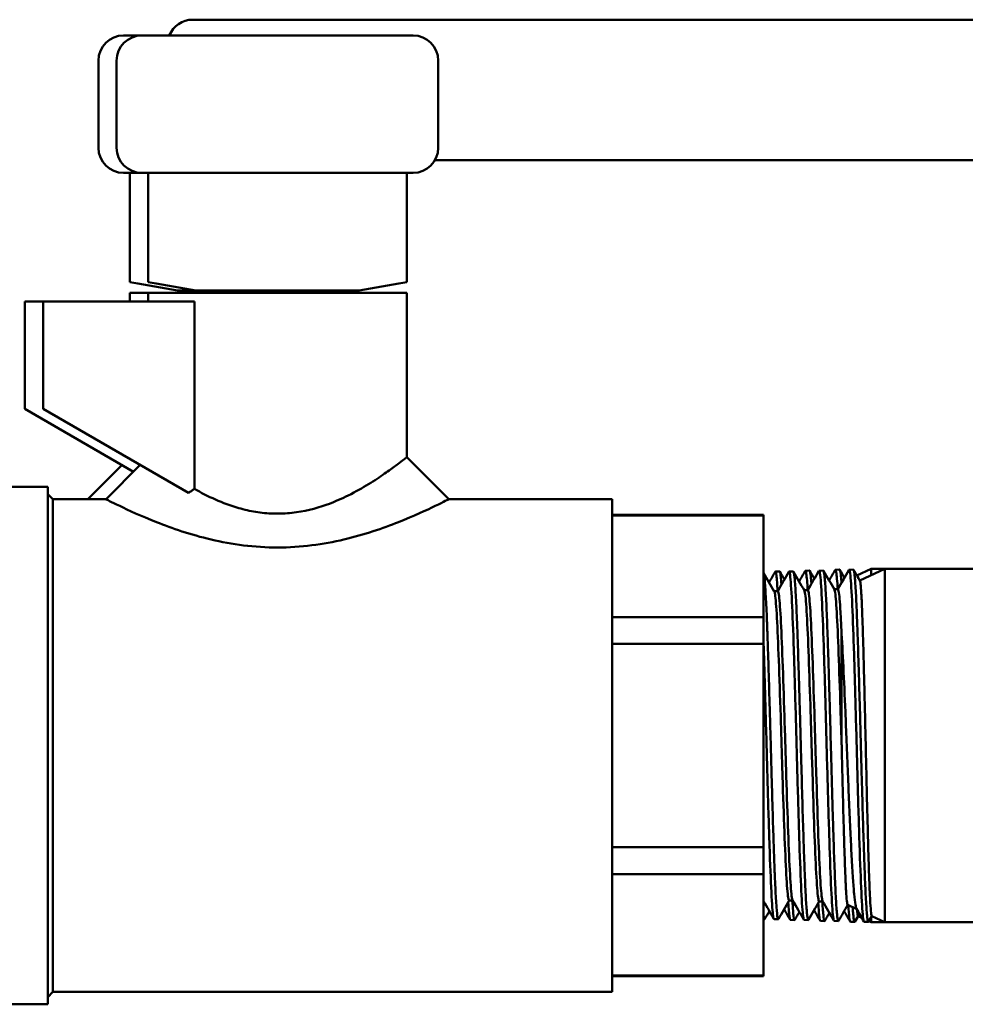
# Model space of a CAD drawing. Header units: inches. Extents: x 1 to 203, y 4 to 128.
# Tile 13 of 132: x 66.62 to 68.87, y 19.78 to 22.12. Entities that reach past the tile are written whole.
import ezdxf

# ---------------------------------------------------------------- set-up
doc = ezdxf.new("R2010")
doc.units = ezdxf.units.IN
doc.header["$LTSCALE"] = 6
doc.header["$MEASUREMENT"] = 0
doc.layers.add('Visible (ANSI)', color=7, linetype='Continuous', lineweight=50)

msp = doc.modelspace()

# ---------------------------------------------------------------- linework, layer by layer
at = {"layer": 'Visible (ANSI)'}
for p, q in [((67.3553, 22.1213), (67.0328, 22.1213)), ((67.3553, 22.1213), (69.8224, 22.1213)), ((66.9118, 22.0838), (66.8685, 22.0838)), ((67.5568, 22.0838), (66.9118, 22.0838)), ((66.8085, 22.0238), (66.8085, 21.8171)), ((66.8518, 22.0238), (66.8518, 21.8171)), ((67.6168, 22.0238), (67.6168, 21.8171)), ((69.8224, 21.7871), (67.6088, 21.7871)), ((66.8685, 21.7571), (66.9118, 21.7571)), ((66.8835, 21.4976), (66.8835, 21.7571)), ((66.9118, 21.7571), (67.5568, 21.7571)), ((66.9268, 21.4976), (66.9268, 21.7571)), ((67.5418, 21.4976), (67.5418, 21.7571)), ((66.8835, 21.4976), (66.9026, 21.4943)), ((66.997, 21.4776), (66.9026, 21.4943)), ((66.9268, 21.4976), (66.9459, 21.4943)), ((67.0403, 21.4776), (66.9459, 21.4943)), ((67.5228, 21.4943), (67.4284, 21.4776)), ((67.5228, 21.4943), (67.5418, 21.4976)), ((66.8835, 21.4719), (66.9268, 21.4719)), ((66.8835, 21.4719), (66.8835, 21.4512)), ((66.9268, 21.4719), (67.5418, 21.4719)), ((66.9268, 21.4719), (66.9268, 21.4512)), ((67.0403, 21.4776), (66.997, 21.4776)), ((67.0297, 21.4719), (66.997, 21.4776)), ((67.0378, 21.4776), (67.0378, 21.4744)), ((67.0433, 21.4719), (67.0378, 21.4744)), ((67.4284, 21.4776), (67.0403, 21.4776)), ((67.073, 21.4719), (67.0403, 21.4776)), ((67.0811, 21.4776), (67.0811, 21.4744)), ((67.0866, 21.4719), (67.0811, 21.4744)), ((67.1924, 21.4776), (67.1358, 21.4719)), ((67.2694, 21.4776), (67.2128, 21.4719)), ((67.3821, 21.4719), (67.3876, 21.4759)), ((67.3876, 21.4776), (67.3876, 21.4759)), ((67.4284, 21.4776), (67.3957, 21.4719)), ((67.5418, 21.4719), (67.5418, 21.0815)), ((66.6335, 21.4512), (66.6768, 21.4512)), ((66.6335, 21.1965), (66.6335, 21.4512)), ((66.6768, 21.4512), (67.0368, 21.4512)), ((66.6768, 21.1965), (66.6768, 21.4512)), ((67.0368, 21.4512), (67.0368, 21.0062)), ((66.6335, 21.1965), (66.8924, 21.047)), ((66.6768, 21.1965), (67.0228, 20.9967)), ((66.7835, 20.9815), (66.8649, 21.0629)), ((66.8268, 20.9815), (66.9082, 21.0629)), ((67.5418, 21.0815), (67.6418, 20.9815)), ((66.4381, 21.011), (66.6881, 21.011)), ((66.6881, 19.781), (66.6881, 21.011)), ((66.7003, 20.9815), (66.6881, 20.9937)), ((66.7003, 19.8106), (66.7003, 20.9815)), ((66.7003, 20.9815), (66.8269, 20.9815)), ((67.6418, 20.9815), (68.0306, 20.9815)), ((68.0306, 19.8106), (68.0306, 20.9815)), ((68.0306, 20.9441), (68.3906, 20.9441)), ((68.0306, 20.9429), (68.3906, 20.9429)), ((68.3906, 20.9429), (68.3906, 20.9441)), ((68.3906, 20.9429), (68.3906, 20.7013)), ((68.4186, 20.8095), (68.4286, 20.8098)), ((68.4512, 20.8095), (68.4612, 20.8098)), ((68.49, 20.8117), (68.5, 20.812)), ((68.5226, 20.8117), (68.5327, 20.812)), ((68.5614, 20.8139), (68.5715, 20.8143)), ((68.5941, 20.8139), (68.6041, 20.8143)), ((68.6125, 20.8001), (68.6466, 20.816)), ((68.6194, 20.7882), (68.6791, 20.816)), ((68.6466, 20.816), (68.6466, 20.8009)), ((68.6791, 20.816), (68.6466, 20.816)), ((68.6791, 20.816), (68.6791, 19.976)), ((68.6791, 20.816), (69.5804, 20.816)), ((68.5977, 20.7932), (68.5977, 20.7932)), ((68.4244, 20.7631), (68.4158, 20.7631)), ((68.4565, 20.7653), (68.4565, 20.7653)), ((68.4959, 20.7653), (68.4872, 20.7653)), ((68.5279, 20.7675), (68.5279, 20.7675)), ((68.5376, 20.7732), (68.5376, 20.7732)), ((68.5673, 20.7675), (68.5587, 20.7675)), ((68.3906, 20.7013), (68.0306, 20.7013)), ((68.3906, 20.6376), (68.3906, 20.7013)), ((68.0306, 20.6376), (68.3906, 20.6376)), ((68.3906, 20.6376), (68.3906, 20.1545)), ((68.3906, 20.1545), (68.0306, 20.1545)), ((68.3906, 20.0907), (68.3906, 20.1545)), ((68.0306, 20.0907), (68.3906, 20.0907)), ((68.3906, 20.0907), (68.3906, 19.8492)), ((68.4202, 20.0279), (68.4202, 20.0279)), ((68.4598, 20.0279), (68.4512, 20.0279)), ((68.5313, 20.0257), (68.5227, 20.0257)), ((68.5906, 20.0173), (68.612, 20.0073)), ((68.6155, 19.9906), (68.6077, 19.9772)), ((68.6152, 19.9907), (68.624, 19.9866)), ((68.6481, 19.9905), (68.6404, 19.9772)), ((68.6466, 19.988), (68.6466, 19.976)), ((68.6478, 19.9906), (68.6791, 19.976)), ((68.3906, 19.9835), (68.3929, 19.9834)), ((68.4155, 19.9837), (68.4255, 19.9834)), ((68.4543, 19.9815), (68.4643, 19.9812)), ((68.4869, 19.9815), (68.4969, 19.9812)), ((68.5257, 19.9792), (68.5357, 19.9789)), ((68.5584, 19.9792), (68.5684, 19.9789)), ((68.5972, 19.977), (68.6072, 19.9767)), ((68.6298, 19.977), (68.6398, 19.9767)), ((68.6384, 19.9799), (68.6384, 19.9799)), ((68.6412, 19.9786), (68.6466, 19.976)), ((68.6791, 19.976), (68.6466, 19.976)), ((68.6791, 19.976), (69.5804, 19.976)), ((68.3906, 19.8492), (68.0306, 19.8492)), ((68.0306, 19.8479), (68.3906, 19.8479)), ((68.3906, 19.8479), (68.3906, 19.8492)), ((66.7003, 19.8106), (66.6881, 19.7984)), ((66.7003, 19.8106), (68.0306, 19.8106)), ((66.4381, 19.781), (66.6881, 19.781))]:
    msp.add_line(p, q, dxfattribs=at)
for centre, start, end in [((67.0328, 22.0613), 90, 157.9802), ((66.8685, 22.0238), 90, 180), ((66.9118, 22.0238), 90, 180), ((67.5568, 22.0238), 0, 90), ((66.8685, 21.8171), 180, 270), ((66.9118, 21.8171), 180, 270), ((67.5568, 21.8171), 270, 0)]:
    msp.add_arc(centre, 0.06, start, end, dxfattribs=at)
for points, knots in [([(67.0378, 21.4744), (67.0378, 21.4744), (67.0416, 21.4748), (67.05, 21.4756), (67.0506, 21.4757), (67.0512, 21.4757)], [1.1763598, 1.1763598, 1.1763598, 1.1763598, 1.3229404, 1.3229404, 1.3334955, 1.3334955, 1.3334955, 1.3334955]), ([(67.0811, 21.4744), (67.0811, 21.4744), (67.0849, 21.4748), (67.098, 21.4761), (67.1052, 21.4768), (67.1135, 21.4777)], [1.1763598, 1.1763598, 1.1763598, 1.1763598, 1.3229404, 1.3229404, 1.4225826, 1.4225826, 1.4225826, 1.4225826]), ([(67.3483, 21.4776), (67.3466, 21.4775), (67.3449, 21.4773), (67.3296, 21.4757), (67.3125, 21.474), (67.2933, 21.472), (67.2929, 21.4719), (67.2924, 21.4719)], [2.6257514, 2.6257514, 2.6257514, 2.6257514, 2.6447147, 2.6447147, 2.7911848, 2.7911848, 2.7947924, 2.7947924, 2.7947924, 2.7947924]), ([(67.3522, 21.4719), (67.3618, 21.473), (67.37, 21.4739), (67.3837, 21.4754), (67.3876, 21.4759), (67.3876, 21.4759)], [2.0945859, 2.0945859, 2.0945859, 2.0945859, 2.2061308, 2.2061308, 2.3527195, 2.3527195, 2.3527195, 2.3527195]), ([(67.0368, 21.0062), (67.068, 20.9883), (67.104, 20.9715), (67.1555, 20.9568), (67.1689, 20.9537), (67.1965, 20.9492), (67.2106, 20.9478), (67.2396, 20.9469), (67.2543, 20.9475), (67.2974, 20.9523), (67.3246, 20.9591), (67.3519, 20.9688), (67.3537, 20.9694), (67.3722, 20.9763), (67.3881, 20.9833), (67.4203, 20.9993), (67.4365, 21.0085), (67.4652, 21.0262), (67.478, 21.0346), (67.4992, 21.0493), (67.508, 21.0557), (67.5171, 21.0625), (67.5188, 21.0637), (67.5264, 21.0695), (67.5313, 21.0732), (67.5365, 21.0772), (67.5379, 21.0783), (67.5409, 21.0807), (67.5418, 21.0815), (67.5418, 21.0815)], [0.000248, 0.000248, 0.000248, 0.000248, 0.3393, 0.3393, 0.453679, 0.453679, 0.569187, 0.569187, 0.688827, 0.688827, 0.923804, 0.923804, 0.940802, 0.940802, 1.096738, 1.096738, 1.279916, 1.279916, 1.455922, 1.455922, 1.612169, 1.612169, 1.647234, 1.647234, 1.784031, 1.784031, 1.848946, 1.848946, 1.959602, 1.959602, 1.959602, 1.959602]), ([(67.0228, 20.9967), (67.0251, 20.9983), (67.0275, 20.9999), (67.0321, 21.003), (67.0344, 21.0046), (67.0368, 21.0062)], [-0.04304094, -0.04304094, -0.04304094, -0.04304094, -0.02159299, -0.02159299, -0.00025905, -0.00025905, -0.00025905, -0.00025905]), ([(67.6418, 20.9815), (67.6418, 20.9815), (67.6307, 20.9757), (67.6098, 20.9656), (67.5889, 20.9556), (67.5588, 20.9416), (67.522, 20.927), (67.4852, 20.9124), (67.4413, 20.8974), (67.3926, 20.8858), (67.3439, 20.8742), (67.2895, 20.8668), (67.2349, 20.8668), (67.1803, 20.8668), (67.1257, 20.8741), (67.0767, 20.8857), (67.0277, 20.8972), (66.9837, 20.9124), (66.9469, 20.927), (66.9101, 20.9415), (66.8799, 20.9555), (66.8592, 20.9655), (66.8385, 20.9754), (66.8269, 20.9814), (66.8268, 20.9815), (66.8268, 20.9815), (66.8268, 20.9815), (66.8268, 20.9815)], [-1, -1, -1, -1, -0.9375, -0.9375, -0.9375, -0.875, -0.875, -0.875, -0.8125, -0.8125, -0.8125, -0.75, -0.75, -0.75, -0.6875, -0.6875, -0.6875, -0.625, -0.625, -0.625, -0.5625, -0.5625, -0.5625, -0.5, -0.5, -0.5, -0.4998124, -0.4998124, -0.4998124, -0.4998124]), ([(68.3906, 20.8066), (68.391, 20.8056), (68.3915, 20.8036), (68.3919, 20.8009), (68.3923, 20.798), (68.3928, 20.7942), (68.3932, 20.7894), (68.3936, 20.7847), (68.3941, 20.779), (68.3945, 20.7725), (68.3954, 20.7593), (68.3963, 20.7429), (68.3972, 20.7234), (68.3977, 20.7137), (68.3981, 20.703), (68.3986, 20.6917), (68.399, 20.6805), (68.3994, 20.6686), (68.3999, 20.6561), (68.4003, 20.6437), (68.4008, 20.6307), (68.4012, 20.6171), (68.4017, 20.6034), (68.4021, 20.5892), (68.4026, 20.5746), (68.4034, 20.5454), (68.4043, 20.515), (68.4052, 20.4835), (68.4057, 20.4677), (68.4061, 20.4515), (68.4066, 20.4354), (68.407, 20.4193), (68.4075, 20.4033), (68.4079, 20.3872), (68.4083, 20.3711), (68.4088, 20.3551), (68.4092, 20.339), (68.4097, 20.323), (68.4101, 20.307), (68.4106, 20.2914), (68.4115, 20.2602), (68.4123, 20.2302), (68.4132, 20.2016), (68.4137, 20.1873), (68.4142, 20.1734), (68.4146, 20.1601), (68.415, 20.1469), (68.4155, 20.1343), (68.4159, 20.1223), (68.4164, 20.1102), (68.4168, 20.0988), (68.4172, 20.088), (68.4177, 20.0772), (68.4182, 20.0671), (68.4186, 20.0579), (68.4195, 20.0394), (68.4204, 20.0241), (68.4213, 20.0122), (68.4221, 20.0002), (68.423, 19.992), (68.4239, 19.9875), (68.4244, 19.9852), (68.4248, 19.9839), (68.4253, 19.9835), (68.4255, 19.9833), (68.4258, 19.9834), (68.4261, 19.9839)], [0.63094761, 0.63094761, 0.63094761, 0.63094761, 0.6328125, 0.6328125, 0.6328125, 0.63476562, 0.63476562, 0.63476562, 0.63671875, 0.63671875, 0.63671875, 0.640625, 0.640625, 0.640625, 0.64257812, 0.64257812, 0.64257812, 0.64453125, 0.64453125, 0.64453125, 0.64648437, 0.64648437, 0.64648437, 0.6484375, 0.6484375, 0.6484375, 0.65234375, 0.65234375, 0.65234375, 0.65429687, 0.65429687, 0.65429687, 0.65625, 0.65625, 0.65625, 0.65820312, 0.65820312, 0.65820312, 0.66015625, 0.66015625, 0.66015625, 0.6640625, 0.6640625, 0.6640625, 0.66601562, 0.66601562, 0.66601562, 0.66796875, 0.66796875, 0.66796875, 0.66992187, 0.66992187, 0.66992187, 0.671875, 0.671875, 0.671875, 0.67578125, 0.67578125, 0.67578125, 0.6796875, 0.6796875, 0.6796875, 0.68164062, 0.68164062, 0.68164062, 0.68283141, 0.68283141, 0.68283141, 0.68283141]), ([(68.424, 20.7631), (68.423, 20.7797), (68.422, 20.7921), (68.421, 20.7998), (68.42, 20.8077), (68.419, 20.8107), (68.418, 20.809)], [-0.506520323, -0.506520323, -0.506520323, -0.506520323, -0.50390625, -0.50390625, -0.50390625, -0.501266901, -0.501266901, -0.501266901, -0.501266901]), ([(68.4286, 20.8098), (68.4286, 20.8098), (68.4287, 20.8098), (68.4287, 20.8098), (68.4292, 20.8096), (68.4296, 20.8085), (68.4301, 20.8065), (68.4305, 20.8045), (68.4309, 20.8015), (68.4314, 20.7976), (68.4319, 20.7926), (68.4325, 20.7863), (68.4331, 20.7785)], [0.734199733, 0.734199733, 0.734199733, 0.734199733, 0.734375, 0.734375, 0.734375, 0.736328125, 0.736328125, 0.736328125, 0.73828125, 0.73828125, 0.73828125, 0.740750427, 0.740750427, 0.740750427, 0.740750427]), ([(68.4869, 19.9815), (68.4862, 19.9815), (68.4854, 19.9842), (68.4847, 19.9895), (68.4832, 20.0002), (68.4817, 20.0213), (68.4802, 20.0513), (68.4788, 20.0813), (68.4773, 20.1202), (68.4758, 20.1651), (68.4743, 20.21), (68.4728, 20.2608), (68.4713, 20.3137), (68.4699, 20.3667), (68.4684, 20.4217), (68.4669, 20.4747), (68.4654, 20.5277), (68.4639, 20.5786), (68.4624, 20.6236), (68.461, 20.6687), (68.4595, 20.7078), (68.458, 20.7381), (68.4565, 20.7684), (68.455, 20.7899), (68.4535, 20.8008), (68.4526, 20.8079), (68.4516, 20.8107), (68.4507, 20.809)], [-0.53321623, -0.53321623, -0.53321623, -0.53321623, -0.53125, -0.53125, -0.53125, -0.52734375, -0.52734375, -0.52734375, -0.5234375, -0.5234375, -0.5234375, -0.51953125, -0.51953125, -0.51953125, -0.515625, -0.515625, -0.515625, -0.51171875, -0.51171875, -0.51171875, -0.5078125, -0.5078125, -0.5078125, -0.50390625, -0.50390625, -0.50390625, -0.50138067, -0.50138067, -0.50138067, -0.50138067]), ([(68.4612, 20.8098), (68.4617, 20.8098), (68.4621, 20.8089), (68.4626, 20.8071), (68.463, 20.8052), (68.4634, 20.8024), (68.4639, 20.7987), (68.4648, 20.7912), (68.4656, 20.7802), (68.4665, 20.7657), (68.467, 20.7585), (68.4674, 20.7503), (68.4679, 20.7414), (68.4683, 20.7325), (68.4688, 20.7228), (68.4692, 20.7125), (68.4696, 20.7021), (68.4701, 20.6911), (68.4705, 20.6793), (68.471, 20.6675), (68.4714, 20.6549), (68.4719, 20.6419), (68.4728, 20.616), (68.4736, 20.5881), (68.4745, 20.5583), (68.475, 20.5434), (68.4754, 20.528), (68.4759, 20.5125), (68.4763, 20.4971), (68.4767, 20.4814), (68.4772, 20.4656), (68.4776, 20.4497), (68.4781, 20.4337), (68.4785, 20.4175), (68.4789, 20.4013), (68.4794, 20.385), (68.4798, 20.3689), (68.4807, 20.3368), (68.4816, 20.3052), (68.4825, 20.274), (68.4834, 20.2429), (68.4843, 20.2134), (68.4851, 20.1857), (68.4856, 20.1718), (68.486, 20.1584), (68.4865, 20.1454), (68.4869, 20.1324), (68.4874, 20.1201), (68.4878, 20.1085), (68.4882, 20.0969), (68.4887, 20.086), (68.4891, 20.0758), (68.4896, 20.0655), (68.49, 20.0559), (68.4905, 20.0472), (68.4913, 20.0296), (68.4922, 20.0155), (68.4931, 20.0047), (68.4935, 19.9994), (68.494, 19.9949), (68.4944, 19.9913), (68.4949, 19.9877), (68.4953, 19.9851), (68.4958, 19.9834), (68.4962, 19.9818), (68.4966, 19.981), (68.4971, 19.9812), (68.4972, 19.9812), (68.4974, 19.9814), (68.4975, 19.9816)], [0.73438992, 0.73438992, 0.73438992, 0.73438992, 0.73632812, 0.73632812, 0.73632812, 0.73828125, 0.73828125, 0.73828125, 0.7421875, 0.7421875, 0.7421875, 0.74414062, 0.74414062, 0.74414062, 0.74609375, 0.74609375, 0.74609375, 0.74804687, 0.74804687, 0.74804687, 0.75, 0.75, 0.75, 0.75390625, 0.75390625, 0.75390625, 0.75585937, 0.75585937, 0.75585937, 0.7578125, 0.7578125, 0.7578125, 0.75976562, 0.75976562, 0.75976562, 0.76171875, 0.76171875, 0.76171875, 0.765625, 0.765625, 0.765625, 0.76953125, 0.76953125, 0.76953125, 0.77148437, 0.77148437, 0.77148437, 0.7734375, 0.7734375, 0.7734375, 0.77539062, 0.77539062, 0.77539062, 0.77734375, 0.77734375, 0.77734375, 0.78125, 0.78125, 0.78125, 0.78320312, 0.78320312, 0.78320312, 0.78515625, 0.78515625, 0.78515625, 0.78710937, 0.78710937, 0.78710937, 0.78771996, 0.78771996, 0.78771996, 0.78771996]), ([(68.4954, 20.7653), (68.4944, 20.7833), (68.4933, 20.7964), (68.4922, 20.804), (68.4913, 20.8104), (68.4904, 20.8128), (68.4895, 20.8112)], [-0.569238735, -0.569238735, -0.569238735, -0.569238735, -0.56640625, -0.56640625, -0.56640625, -0.564001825, -0.564001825, -0.564001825, -0.564001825]), ([(68.5, 20.812), (68.5001, 20.812), (68.5002, 20.812), (68.5004, 20.8119), (68.5012, 20.811), (68.5021, 20.8063), (68.503, 20.798), (68.5034, 20.7939), (68.5039, 20.7888), (68.5043, 20.7828), (68.5044, 20.7821), (68.5044, 20.7814), (68.5045, 20.7807)], [0.839362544, 0.839362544, 0.839362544, 0.839362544, 0.83984375, 0.83984375, 0.83984375, 0.84375, 0.84375, 0.84375, 0.845703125, 0.845703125, 0.845703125, 0.845925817, 0.845925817, 0.845925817, 0.845925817]), ([(68.5584, 19.9793), (68.5575, 19.9793), (68.5567, 19.9827), (68.5558, 19.9894), (68.5544, 20.0013), (68.5529, 20.0237), (68.5514, 20.0549), (68.5499, 20.0861), (68.5484, 20.1261), (68.547, 20.1719), (68.5455, 20.2178), (68.544, 20.2693), (68.5425, 20.3228), (68.541, 20.3762), (68.5395, 20.4315), (68.5381, 20.4845), (68.5366, 20.5376), (68.5351, 20.5883), (68.5336, 20.6329), (68.5321, 20.6774), (68.5306, 20.7159), (68.5292, 20.7453), (68.5277, 20.7747), (68.5262, 20.7951), (68.5247, 20.8049), (68.5238, 20.8106), (68.523, 20.8127), (68.5221, 20.8112)], [-0.59594754, -0.59594754, -0.59594754, -0.59594754, -0.59375, -0.59375, -0.59375, -0.58984375, -0.58984375, -0.58984375, -0.5859375, -0.5859375, -0.5859375, -0.58203125, -0.58203125, -0.58203125, -0.578125, -0.578125, -0.578125, -0.57421875, -0.57421875, -0.57421875, -0.5703125, -0.5703125, -0.5703125, -0.56640625, -0.56640625, -0.56640625, -0.56411573, -0.56411573, -0.56411573, -0.56411573]), ([(68.5327, 20.812), (68.5327, 20.812), (68.5328, 20.812), (68.5329, 20.812), (68.5337, 20.8114), (68.5346, 20.8072), (68.5355, 20.7992), (68.5359, 20.7952), (68.5364, 20.7903), (68.5368, 20.7845), (68.5373, 20.7787), (68.5377, 20.7721), (68.5382, 20.7647), (68.5386, 20.7572), (68.539, 20.749), (68.5395, 20.7399), (68.5399, 20.7308), (68.5404, 20.7208), (68.5408, 20.7102), (68.5417, 20.689), (68.5426, 20.6653), (68.5434, 20.639), (68.5439, 20.6259), (68.5443, 20.6121), (68.5448, 20.598), (68.5452, 20.5839), (68.5456, 20.5694), (68.5461, 20.5545), (68.5465, 20.5397), (68.547, 20.5245), (68.5474, 20.5089), (68.5479, 20.4933), (68.5483, 20.4773), (68.5487, 20.4614), (68.5496, 20.4296), (68.5505, 20.3974), (68.5514, 20.3651), (68.5518, 20.3489), (68.5523, 20.3327), (68.5527, 20.3169), (68.5531, 20.3011), (68.5536, 20.2855), (68.554, 20.2702), (68.5544, 20.2549), (68.5549, 20.2398), (68.5553, 20.225), (68.5558, 20.2101), (68.5562, 20.1957), (68.5567, 20.1819), (68.5575, 20.1543), (68.5584, 20.1287), (68.5593, 20.1054), (68.5602, 20.082), (68.5611, 20.0617), (68.5619, 20.0444), (68.5624, 20.0357), (68.5628, 20.0278), (68.5632, 20.0207), (68.5637, 20.0136), (68.5641, 20.0074), (68.5646, 20.0022), (68.565, 19.9969), (68.5655, 19.9925), (68.5659, 19.989), (68.5663, 19.9854), (68.5668, 19.9828), (68.5672, 19.9811), (68.5678, 19.979), (68.5684, 19.9784), (68.5689, 19.9794)], [0.8395518, 0.8395518, 0.8395518, 0.8395518, 0.83984375, 0.83984375, 0.83984375, 0.84375, 0.84375, 0.84375, 0.84570312, 0.84570312, 0.84570312, 0.84765625, 0.84765625, 0.84765625, 0.84960937, 0.84960937, 0.84960937, 0.8515625, 0.8515625, 0.8515625, 0.85546875, 0.85546875, 0.85546875, 0.85742187, 0.85742187, 0.85742187, 0.859375, 0.859375, 0.859375, 0.86132812, 0.86132812, 0.86132812, 0.86328125, 0.86328125, 0.86328125, 0.8671875, 0.8671875, 0.8671875, 0.86914062, 0.86914062, 0.86914062, 0.87109375, 0.87109375, 0.87109375, 0.87304687, 0.87304687, 0.87304687, 0.875, 0.875, 0.875, 0.87890625, 0.87890625, 0.87890625, 0.8828125, 0.8828125, 0.8828125, 0.88476562, 0.88476562, 0.88476562, 0.88671875, 0.88671875, 0.88671875, 0.88867187, 0.88867187, 0.88867187, 0.890625, 0.890625, 0.890625, 0.89316541, 0.89316541, 0.89316541, 0.89316541]), ([(68.5669, 20.7675), (68.5657, 20.787), (68.5645, 20.8007), (68.5634, 20.8079), (68.5626, 20.813), (68.5617, 20.8149), (68.5609, 20.8134)], [-0.631957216, -0.631957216, -0.631957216, -0.631957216, -0.62890625, -0.62890625, -0.62890625, -0.626736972, -0.626736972, -0.626736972, -0.626736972]), ([(68.5715, 20.8143), (68.5715, 20.8143), (68.5716, 20.8142), (68.5716, 20.8142), (68.572, 20.814), (68.5725, 20.8129), (68.5729, 20.8108), (68.5734, 20.8088), (68.5738, 20.8058), (68.5742, 20.8019), (68.5747, 20.798), (68.5751, 20.7932), (68.5755, 20.7876), (68.5757, 20.7861), (68.5758, 20.7845), (68.5759, 20.7829)], [0.945096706, 0.945096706, 0.945096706, 0.945096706, 0.9453125, 0.9453125, 0.9453125, 0.947265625, 0.947265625, 0.947265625, 0.94921875, 0.94921875, 0.94921875, 0.951171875, 0.951171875, 0.951171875, 0.951683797, 0.951683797, 0.951683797, 0.951683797]), ([(68.6298, 19.977), (68.6289, 19.9771), (68.6279, 19.9812), (68.627, 19.9894), (68.6255, 20.0026), (68.624, 20.0263), (68.6226, 20.0588), (68.6211, 20.0912), (68.6196, 20.1323), (68.6181, 20.179), (68.6166, 20.2257), (68.6152, 20.278), (68.6137, 20.3319), (68.6122, 20.3859), (68.6107, 20.4414), (68.6092, 20.4945), (68.6077, 20.5475), (68.6063, 20.5979), (68.6048, 20.642), (68.6033, 20.6861), (68.6018, 20.7238), (68.6003, 20.7523), (68.5988, 20.7808), (68.5974, 20.8001), (68.5959, 20.8087), (68.5951, 20.8132), (68.5943, 20.8148), (68.5935, 20.8135)], [-0.65867886, -0.65867886, -0.65867886, -0.65867886, -0.65625, -0.65625, -0.65625, -0.65234375, -0.65234375, -0.65234375, -0.6484375, -0.6484375, -0.6484375, -0.64453125, -0.64453125, -0.64453125, -0.640625, -0.640625, -0.640625, -0.63671875, -0.63671875, -0.63671875, -0.6328125, -0.6328125, -0.6328125, -0.62890625, -0.62890625, -0.62890625, -0.62685095, -0.62685095, -0.62685095, -0.62685095]), ([(68.6041, 20.8143), (68.6041, 20.8143), (68.6041, 20.8143), (68.6041, 20.8143), (68.6045, 20.8142), (68.605, 20.8133), (68.6054, 20.8114), (68.6059, 20.8095), (68.6063, 20.8067), (68.6067, 20.803), (68.6072, 20.7993), (68.6076, 20.7947), (68.608, 20.7892), (68.6085, 20.7837), (68.6089, 20.7773), (68.6094, 20.77), (68.6103, 20.7555), (68.6111, 20.7379), (68.612, 20.7173), (68.6124, 20.7069), (68.6129, 20.6958), (68.6133, 20.684), (68.6138, 20.6723), (68.6142, 20.66), (68.6146, 20.6471), (68.6151, 20.6343), (68.6155, 20.6209), (68.6159, 20.607), (68.6164, 20.593), (68.6168, 20.5784), (68.6173, 20.5636), (68.6181, 20.534), (68.619, 20.5033), (68.6199, 20.4715), (68.6203, 20.4556), (68.6208, 20.4394), (68.6212, 20.4232), (68.6216, 20.4071), (68.6221, 20.391), (68.6225, 20.375), (68.623, 20.3589), (68.6234, 20.3429), (68.6238, 20.327), (68.6243, 20.311), (68.6247, 20.2951), (68.6251, 20.2796), (68.626, 20.2485), (68.6269, 20.2189), (68.6278, 20.1907), (68.6282, 20.1765), (68.6287, 20.1628), (68.6291, 20.1497), (68.6295, 20.1366), (68.63, 20.1242), (68.6304, 20.1124), (68.6308, 20.1005), (68.6313, 20.0893), (68.6317, 20.0787), (68.6322, 20.0681), (68.6326, 20.0582), (68.633, 20.0491), (68.6339, 20.031), (68.6348, 20.0161), (68.6357, 20.0045), (68.6361, 19.9987), (68.6365, 19.9937), (68.637, 19.9898), (68.6374, 19.9858), (68.6378, 19.9827), (68.6383, 19.9805), (68.6387, 19.9784), (68.6391, 19.9771), (68.6396, 19.9768), (68.6398, 19.9766), (68.6401, 19.9767), (68.6404, 19.9772)], [0.94528867, 0.94528867, 0.94528867, 0.94528867, 0.9453125, 0.9453125, 0.9453125, 0.94726562, 0.94726562, 0.94726562, 0.94921875, 0.94921875, 0.94921875, 0.95117187, 0.95117187, 0.95117187, 0.953125, 0.953125, 0.953125, 0.95703125, 0.95703125, 0.95703125, 0.95898437, 0.95898437, 0.95898437, 0.9609375, 0.9609375, 0.9609375, 0.96289062, 0.96289062, 0.96289062, 0.96484375, 0.96484375, 0.96484375, 0.96875, 0.96875, 0.96875, 0.97070312, 0.97070312, 0.97070312, 0.97265625, 0.97265625, 0.97265625, 0.97460937, 0.97460937, 0.97460937, 0.9765625, 0.9765625, 0.9765625, 0.98046875, 0.98046875, 0.98046875, 0.98242187, 0.98242187, 0.98242187, 0.984375, 0.984375, 0.984375, 0.98632812, 0.98632812, 0.98632812, 0.98828125, 0.98828125, 0.98828125, 0.9921875, 0.9921875, 0.9921875, 0.99414062, 0.99414062, 0.99414062, 0.99609375, 0.99609375, 0.99609375, 0.99804687, 0.99804687, 0.99804687, 0.9991752, 0.9991752, 0.9991752, 0.9991752]), ([(68.6478, 19.9906), (68.6477, 19.9907), (68.6476, 19.9909), (68.6468, 19.9926), (68.6463, 19.9966), (68.6451, 20.0096), (68.6445, 20.0186), (68.6433, 20.0413), (68.6427, 20.0548), (68.6415, 20.0862), (68.6409, 20.104), (68.6397, 20.1429), (68.6391, 20.1639), (68.638, 20.2088), (68.6373, 20.2327), (68.6361, 20.2818), (68.6356, 20.307), (68.6344, 20.3586), (68.6338, 20.3848), (68.6326, 20.4367), (68.632, 20.4624), (68.6308, 20.5127), (68.6302, 20.5374), (68.629, 20.5842), (68.6284, 20.6064), (68.6273, 20.648), (68.6266, 20.6674), (68.6255, 20.7022), (68.6249, 20.7176), (68.6237, 20.7443), (68.6231, 20.7555), (68.6219, 20.7731), (68.6213, 20.7795), (68.6204, 20.7857), (68.62, 20.7872), (68.6197, 20.7878)], [-7.669196, -7.669196, -7.669196, -7.669196, -7.625103, -7.625103, -7.429207, -7.429207, -7.23141, -7.23141, -7.036089, -7.036089, -6.838921, -6.838921, -6.644176, -6.644176, -6.447639, -6.447639, -6.253471, -6.253471, -6.057567, -6.057567, -5.863977, -5.863977, -5.668706, -5.668706, -5.475694, -5.475694, -5.281059, -5.281059, -5.088626, -5.088626, -4.894628, -4.894628, -4.702774, -4.702774, -4.590448, -4.590448, -4.590448, -4.590448]), ([(68.4161, 20.7626), (68.4167, 20.7616), (68.4173, 20.7592), (68.4193, 20.7457), (68.4208, 20.7266), (68.4238, 20.6729), (68.4252, 20.6381), (68.4282, 20.5581), (68.4297, 20.5129), (68.4327, 20.4188), (68.4341, 20.37), (68.4371, 20.2759), (68.4386, 20.2308), (68.4416, 20.1511), (68.443, 20.1166), (68.446, 20.0632), (68.4475, 20.0445), (68.4497, 20.0303), (68.4505, 20.0279), (68.4512, 20.0279)], [0.50239785, 0.50239785, 0.50239785, 0.50239785, 0.50390625, 0.50390625, 0.5078125, 0.5078125, 0.51171875, 0.51171875, 0.515625, 0.515625, 0.51953125, 0.51953125, 0.5234375, 0.5234375, 0.52734375, 0.52734375, 0.53125, 0.53125, 0.53322598, 0.53322598, 0.53322598, 0.53322598]), ([(68.4244, 20.7631), (68.4252, 20.7631), (68.426, 20.7605), (68.4282, 20.7457), (68.4297, 20.7266), (68.4327, 20.6729), (68.4342, 20.6381), (68.4371, 20.5581), (68.4386, 20.5129), (68.4416, 20.4188), (68.4431, 20.37), (68.446, 20.2759), (68.4475, 20.2308), (68.4505, 20.1511), (68.452, 20.1166), (68.4549, 20.0632), (68.4564, 20.0445), (68.4584, 20.0316), (68.459, 20.0294), (68.4595, 20.0284)], [0.50185961, 0.50185961, 0.50185961, 0.50185961, 0.50390625, 0.50390625, 0.5078125, 0.5078125, 0.51171875, 0.51171875, 0.515625, 0.515625, 0.51953125, 0.51953125, 0.5234375, 0.5234375, 0.52734375, 0.52734375, 0.53125, 0.53125, 0.53268933, 0.53268933, 0.53268933, 0.53268933]), ([(68.4875, 20.7648), (68.488, 20.7639), (68.4885, 20.7621), (68.4905, 20.7505), (68.492, 20.7324), (68.4949, 20.6802), (68.4964, 20.646), (68.4994, 20.5668), (68.5009, 20.5218), (68.5038, 20.4276), (68.5053, 20.3784), (68.5083, 20.2834), (68.5098, 20.2376), (68.5127, 20.1562), (68.5142, 20.1207), (68.5172, 20.0652), (68.5187, 20.0452), (68.521, 20.0287), (68.5218, 20.0257), (68.5227, 20.0257)], [0.56512699, 0.56512699, 0.56512699, 0.56512699, 0.56640625, 0.56640625, 0.5703125, 0.5703125, 0.57421875, 0.57421875, 0.578125, 0.578125, 0.58203125, 0.58203125, 0.5859375, 0.5859375, 0.58984375, 0.58984375, 0.59375, 0.59375, 0.59595869, 0.59595869, 0.59595869, 0.59595869]), ([(68.4959, 20.7653), (68.4966, 20.7653), (68.4972, 20.7633), (68.4994, 20.7505), (68.5009, 20.7324), (68.5039, 20.6802), (68.5053, 20.646), (68.5083, 20.5668), (68.5098, 20.5218), (68.5128, 20.4276), (68.5142, 20.3784), (68.5172, 20.2834), (68.5187, 20.2376), (68.5217, 20.1562), (68.5231, 20.1207), (68.5261, 20.0652), (68.5276, 20.0452), (68.5297, 20.0301), (68.5303, 20.0273), (68.531, 20.0262)], [0.56459234, 0.56459234, 0.56459234, 0.56459234, 0.56640625, 0.56640625, 0.5703125, 0.5703125, 0.57421875, 0.57421875, 0.578125, 0.578125, 0.58203125, 0.58203125, 0.5859375, 0.5859375, 0.58984375, 0.58984375, 0.59375, 0.59375, 0.5954251, 0.5954251, 0.5954251, 0.5954251]), ([(68.559, 20.767), (68.5594, 20.7663), (68.5598, 20.7649), (68.5616, 20.7552), (68.5631, 20.7381), (68.5661, 20.6874), (68.5676, 20.6539), (68.5705, 20.5755), (68.572, 20.5307), (68.5744, 20.4538), (68.5754, 20.4232), (68.5763, 20.3926)], [0.62785582, 0.62785582, 0.62785582, 0.62785582, 0.62890625, 0.62890625, 0.6328125, 0.6328125, 0.63671875, 0.63671875, 0.640625, 0.640625, 0.64308845, 0.64308845, 0.64308845, 0.64308845]), ([(68.5673, 20.7675), (68.5679, 20.7675), (68.5685, 20.766), (68.5706, 20.7552), (68.5721, 20.7381), (68.5743, 20.7007), (68.575, 20.6867), (68.5757, 20.6711)], [0.627325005, 0.627325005, 0.627325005, 0.627325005, 0.62890625, 0.62890625, 0.6328125, 0.6328125, 0.634680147, 0.634680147, 0.634680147, 0.634680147]), ([(68.5757, 20.6711), (68.5772, 20.6458), (68.5788, 20.6161), (68.582, 20.5501), (68.5835, 20.514), (68.5861, 20.4532), (68.587, 20.4297), (68.589, 20.3804), (68.59, 20.3547), (68.592, 20.3058), (68.593, 20.2826), (68.595, 20.2358), (68.596, 20.2124), (68.598, 20.1699), (68.599, 20.1507), (68.601, 20.1136), (68.602, 20.0962), (68.604, 20.0666), (68.605, 20.0543), (68.607, 20.0328), (68.608, 20.024), (68.6099, 20.0128), (68.6108, 20.0095), (68.6116, 20.008)], [-4.952214, -4.952214, -4.952214, -4.952214, -4.664972, -4.664972, -4.374399, -4.374399, -4.196498, -4.196498, -4.003866, -4.003866, -3.824447, -3.824447, -3.629978, -3.629978, -3.449035, -3.449035, -3.252715, -3.252715, -3.070241, -3.070241, -2.872054, -2.872054, -2.707609, -2.707609, -2.707609, -2.707609]), ([(68.5763, 20.3926), (68.5762, 20.4183), (68.5762, 20.444), (68.5762, 20.4953), (68.5761, 20.5207), (68.5759, 20.5684), (68.5759, 20.5907), (68.5758, 20.6332), (68.5757, 20.6532), (68.5757, 20.6711)], [-0.7922014, -0.7922014, -0.7922014, -0.7922014, -0.5982105, -0.5982105, -0.3967674, -0.3967674, -0.2027088, -0.2027088, 0, 0, 0, 0]), ([(68.4155, 19.9837), (68.4148, 19.9837), (68.4142, 19.9858), (68.4135, 19.99), (68.412, 19.9993), (68.4106, 20.0191), (68.4091, 20.0479), (68.4076, 20.0768), (68.4061, 20.1146), (68.4046, 20.1585), (68.4031, 20.2024), (68.4017, 20.2524), (68.4002, 20.3048), (68.3987, 20.3572), (68.3972, 20.4119), (68.3957, 20.4649), (68.3942, 20.5178), (68.3928, 20.5689), (68.3913, 20.6144), (68.3911, 20.6215), (68.3908, 20.6284), (68.3906, 20.6352)], [-0.47048492, -0.47048492, -0.47048492, -0.47048492, -0.46875, -0.46875, -0.46875, -0.46484375, -0.46484375, -0.46484375, -0.4609375, -0.4609375, -0.4609375, -0.45703125, -0.45703125, -0.45703125, -0.453125, -0.453125, -0.453125, -0.44921875, -0.44921875, -0.44921875, -0.44861194, -0.44861194, -0.44861194, -0.44861194]), ([(68.5906, 20.0173), (68.5905, 20.0174), (68.5904, 20.0174), (68.5898, 20.0183), (68.5892, 20.0214), (68.588, 20.0323), (68.5874, 20.0404), (68.5862, 20.0608), (68.5856, 20.0726), (68.5844, 20.1009), (68.5838, 20.1176), (68.5826, 20.1534), (68.5821, 20.1721), (68.5806, 20.2221), (68.5797, 20.2547), (68.5785, 20.3053), (68.5781, 20.322), (68.5772, 20.3567), (68.5768, 20.3746), (68.5763, 20.3926)], [-1.487963, -1.487963, -1.487963, -1.487963, -1.466316, -1.466316, -1.285601, -1.285601, -1.091383, -1.091383, -0.91121, -0.91121, -0.717699, -0.717699, -0.538073, -0.538073, -0.266973, -0.266973, -0.137019, -0.137019, 0, 0, 0, 0]), ([(68.4543, 19.9815), (68.4536, 19.9815), (68.4529, 19.9839), (68.4522, 19.9887), (68.4512, 19.9955), (68.4501, 20.0074), (68.4491, 20.0237)], [-0.533102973, -0.533102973, -0.533102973, -0.533102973, -0.53125, -0.53125, -0.53125, -0.528564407, -0.528564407, -0.528564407, -0.528564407]), ([(68.4589, 20.0279), (68.4595, 20.0182), (68.46, 20.01), (68.4606, 20.0032), (68.461, 19.998), (68.4615, 19.9937), (68.4619, 19.9903), (68.4624, 19.9869), (68.4628, 19.9845), (68.4633, 19.983), (68.4637, 19.9815), (68.4641, 19.9809), (68.4646, 19.9813), (68.4647, 19.9813), (68.4648, 19.9815), (68.4649, 19.9816)], [0.778702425, 0.778702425, 0.778702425, 0.778702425, 0.78125, 0.78125, 0.78125, 0.783203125, 0.783203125, 0.783203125, 0.78515625, 0.78515625, 0.78515625, 0.787109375, 0.787109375, 0.787109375, 0.7875302, 0.7875302, 0.7875302, 0.7875302]), ([(68.5257, 19.9793), (68.5249, 19.9793), (68.5241, 19.9823), (68.5233, 19.9884), (68.5224, 19.9954), (68.5215, 20.0066), (68.5206, 20.0215)], [-0.595834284, -0.595834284, -0.595834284, -0.595834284, -0.59375, -0.59375, -0.59375, -0.591307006, -0.591307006, -0.591307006, -0.591307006]), ([(68.5303, 20.0257), (68.5305, 20.0232), (68.5306, 20.0209), (68.5307, 20.0187), (68.5312, 20.0118), (68.5316, 20.0057), (68.5321, 20.0006), (68.5325, 19.9955), (68.533, 19.9913), (68.5334, 19.988), (68.5338, 19.9846), (68.5343, 19.9822), (68.5347, 19.9807), (68.5352, 19.9789), (68.5358, 19.9785), (68.5363, 19.9794)], [0.884134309, 0.884134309, 0.884134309, 0.884134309, 0.884765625, 0.884765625, 0.884765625, 0.88671875, 0.88671875, 0.88671875, 0.888671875, 0.888671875, 0.888671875, 0.890625, 0.890625, 0.890625, 0.892973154, 0.892973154, 0.892973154, 0.892973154]), ([(68.5972, 19.977), (68.5963, 19.9771), (68.5954, 19.9809), (68.5945, 19.9883), (68.5937, 19.9949), (68.593, 20.0044), (68.5922, 20.0166)], [-0.658565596, -0.658565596, -0.658565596, -0.658565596, -0.65625, -0.65625, -0.65625, -0.654201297, -0.654201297, -0.654201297, -0.654201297]), ([(68.6025, 20.0118), (68.6027, 20.0086), (68.6029, 20.0056), (68.6032, 20.0028), (68.6036, 19.9972), (68.604, 19.9924), (68.6045, 19.9886), (68.6049, 19.9848), (68.6053, 19.9819), (68.6058, 19.9799), (68.6062, 19.9779), (68.6066, 19.9769), (68.6071, 19.9767), (68.6073, 19.9767), (68.6075, 19.9768), (68.6077, 19.9772)], [0.991223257, 0.991223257, 0.991223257, 0.991223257, 0.9921875, 0.9921875, 0.9921875, 0.994140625, 0.994140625, 0.994140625, 0.99609375, 0.99609375, 0.99609375, 0.998046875, 0.998046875, 0.998046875, 0.998983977, 0.998983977, 0.998983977, 0.998983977]), ([(68.3906, 19.9919), (68.3909, 19.9899), (68.3911, 19.9882), (68.3914, 19.9869), (68.3919, 19.9848), (68.3923, 19.9836), (68.3928, 19.9834), (68.393, 19.9833), (68.3932, 19.9835), (68.3934, 19.9839)], [0.678456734, 0.678456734, 0.678456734, 0.678456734, 0.6796875, 0.6796875, 0.6796875, 0.681640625, 0.681640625, 0.681640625, 0.68264129, 0.68264129, 0.68264129, 0.68264129]), ([(68.6152, 19.9907), (68.6151, 19.9907), (68.615, 19.9908), (68.6143, 19.9922), (68.6138, 19.9958), (68.6131, 20.0032), (68.6129, 20.0045), (68.6128, 20.0059)], [-7.6577543, -7.6577543, -7.6577543, -7.6577543, -7.6251033, -7.6251033, -7.4292074, -7.4292074, -7.3907401, -7.3907401, -7.3907401, -7.3907401])]:
    msp.add_open_spline(points, degree=3, knots=knots, dxfattribs=at)
for points in [[(67.5418, 21.0815), (67.5418, 21.0815), (67.5418, 21.0815), (67.5418, 21.0815)], [(68.3906, 20.8067), (68.3991, 20.792), (68.4076, 20.7773), (68.4161, 20.7626)], [(68.4037, 20.7841), (68.4085, 20.7924), (68.4132, 20.8007), (68.418, 20.809)], [(68.4241, 20.7631), (68.433, 20.7784), (68.4418, 20.7937), (68.4507, 20.809)], [(68.4292, 20.8093), (68.4328, 20.8031), (68.4364, 20.7968), (68.44, 20.7906)], [(68.4618, 20.8093), (68.4704, 20.7945), (68.479, 20.7796), (68.4875, 20.7648)], [(68.4751, 20.7863), (68.4799, 20.7946), (68.4847, 20.8029), (68.4895, 20.8112)], [(68.4956, 20.7653), (68.5044, 20.7806), (68.5133, 20.7959), (68.5221, 20.8112)], [(68.5006, 20.8115), (68.5042, 20.8053), (68.5078, 20.799), (68.5114, 20.7928)], [(68.5332, 20.8116), (68.5418, 20.7967), (68.5504, 20.7819), (68.559, 20.767)], [(68.5465, 20.7885), (68.5513, 20.7968), (68.5561, 20.8051), (68.5609, 20.8134)], [(68.567, 20.7675), (68.5758, 20.7828), (68.5847, 20.7981), (68.5935, 20.8135)], [(68.5721, 20.8137), (68.5757, 20.8075), (68.5793, 20.8012), (68.5829, 20.795)], [(68.6047, 20.8137), (68.6097, 20.8051), (68.6147, 20.7964), (68.6197, 20.7878)], [(68.3974, 20.7201), (68.3974, 20.72), (68.3974, 20.7199), (68.3974, 20.7198)], [(68.5402, 20.725), (68.5402, 20.725), (68.5402, 20.7249), (68.5402, 20.7249)], [(68.4149, 19.9844), (68.4068, 19.9984), (68.3987, 20.0123), (68.3906, 20.0263)], [(68.4515, 20.0279), (68.443, 20.0132), (68.4346, 19.9985), (68.4261, 19.9839)], [(68.4863, 19.9822), (68.4774, 19.9976), (68.4685, 20.013), (68.4595, 20.0284)], [(68.523, 20.0257), (68.5145, 20.011), (68.506, 19.9963), (68.4975, 19.9816)], [(68.5577, 19.9799), (68.5488, 19.9954), (68.5399, 20.0108), (68.531, 20.0262)], [(68.5908, 20.0172), (68.5835, 20.0046), (68.5762, 19.992), (68.5689, 19.9794)], [(68.4043, 20.0026), (68.4007, 19.9964), (68.3971, 19.9901), (68.3934, 19.9839)], [(68.4536, 19.9822), (68.4489, 19.9904), (68.4441, 19.9986), (68.4394, 20.0069)], [(68.4757, 20.0004), (68.4721, 19.9942), (68.4685, 19.9879), (68.4649, 19.9816)], [(68.5251, 19.9799), (68.5203, 19.9882), (68.5156, 19.9964), (68.5108, 20.0046)], [(68.5472, 19.9982), (68.5435, 19.9919), (68.5399, 19.9857), (68.5363, 19.9794)], [(68.5965, 19.9777), (68.5917, 19.986), (68.587, 19.9942), (68.5822, 20.0024)], [(68.6291, 19.9777), (68.6233, 19.9878), (68.6175, 19.9979), (68.6116, 20.008)]]:
    msp.add_open_spline(points, degree=3, dxfattribs=at)

doc.saveas('drawing.dxf')
